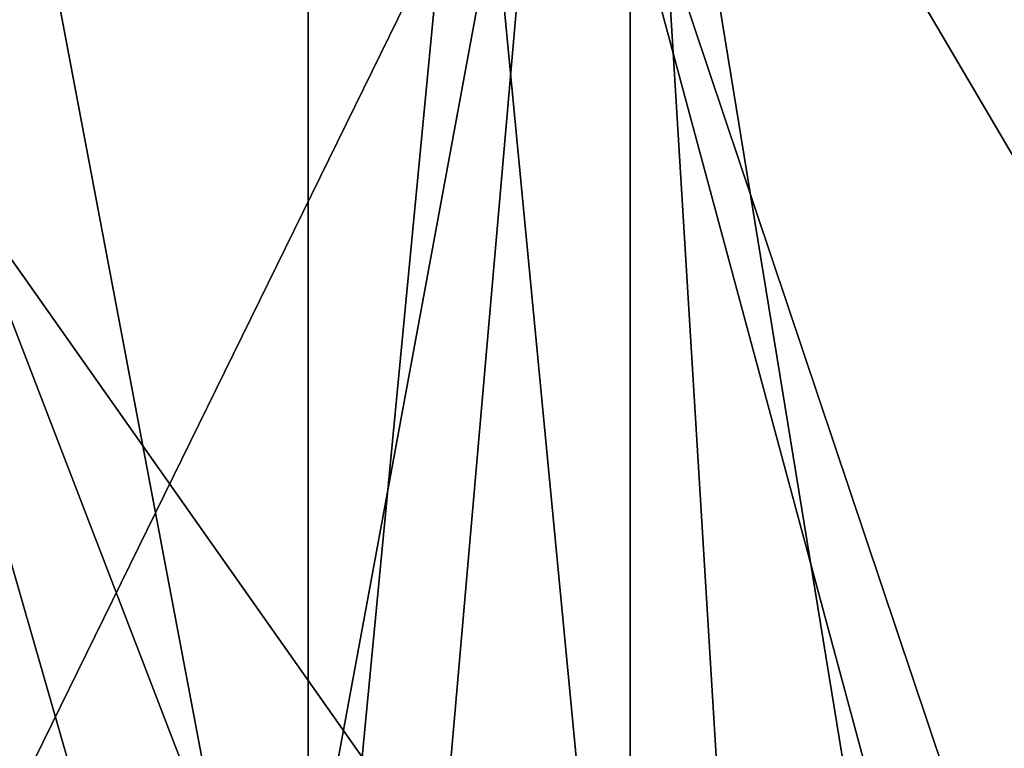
# Model space of a CAD drawing. Header units: millimetres. Extents: x -178 to 325, y 0 to 197.
# Tile 100 of 256: x 16.16 to 17.58, y 44.02 to 45.08. Entities that reach past the tile are written whole.
import ezdxf

# ---------------------------------------------------------------- set-up
doc = ezdxf.new("R2010")
doc.units = ezdxf.units.MM
doc.header["$LTSCALE"] = 52.148148
for name, color, linetype in [('10', 7, 'CONTINUOUS'), ('5', 7, 'CONTINUOUS'), ('9', 7, 'CONTINUOUS')]:
    doc.layers.add(name, color=color, linetype=linetype)

msp = doc.modelspace()

# ---------------------------------------------------------------- linework, layer by layer
at = {"layer": '10', "color": 7, "linetype": 'CONTINUOUS'}
for points in [[(16.5767, 43.2, -4.1978), (15.6597, 43.2, -6.869), (16.5767, 48.0433, -4.1978), (16.5767, 43.2, -4.1978)], [(16.5767, 48.0433, -4.1978), (15.6597, 43.2, -6.869), (15.6597, 48.0433, -6.869), (16.5767, 48.0433, -4.1978)], [(15.6597, 43.2, 6.869), (16.5767, 43.2, 4.1978), (15.6597, 48.0433, 6.869), (15.6597, 43.2, 6.869)], [(15.6597, 48.0433, 6.869), (16.5767, 43.2, 4.1978), (16.5767, 48.0433, 4.1978), (15.6597, 48.0433, 6.869)], [(17.0416, 43.2, -1.4121), (16.5767, 43.2, -4.1978), (17.0416, 48.0433, -1.4121), (17.0416, 43.2, -1.4121)], [(17.0416, 48.0433, -1.4121), (16.5767, 43.2, -4.1978), (16.5767, 48.0433, -4.1978), (17.0416, 48.0433, -1.4121)], [(16.5767, 43.2, 4.1978), (17.0416, 43.2, 1.4121), (16.5767, 48.0433, 4.1978), (16.5767, 43.2, 4.1978)], [(16.5767, 48.0433, 4.1978), (17.0416, 43.2, 1.4121), (17.0416, 48.0433, 1.4121), (16.5767, 48.0433, 4.1978)], [(17.0416, 43.2, 1.4121), (17.0416, 43.2, -1.4121), (17.0416, 48.0433, 1.4121), (17.0416, 43.2, 1.4121)], [(17.0416, 48.0433, 1.4121), (17.0416, 43.2, -1.4121), (17.0416, 48.0433, -1.4121), (17.0416, 48.0433, 1.4121)]]:
    msp.add_3dface(points, dxfattribs=at)
at = {"layer": '5', "color": 7, "linetype": 'CONTINUOUS'}
for points in [[(15.3987, 45.7937, -12.2801), (17.057, 45.7937, -9.8479), (17.2143, 43.2179, -10.341), (15.3987, 45.7937, -12.2801)], [(15.465, 43.2179, -12.8103), (15.3987, 45.7937, -12.2801), (17.2143, 43.2179, -10.341), (15.465, 43.2179, -12.8103)], [(17.057, 45.7937, 9.8479), (15.3987, 45.7937, 12.2801), (15.793, 43.2179, 12.4036), (17.057, 45.7937, 9.8479)], [(17.4776, 43.2179, 9.8896), (17.057, 45.7937, 9.8479), (15.793, 43.2179, 12.4036), (17.4776, 43.2179, 9.8896)], [(17.057, 45.7937, -9.8479), (18.3342, 45.7937, -7.1957), (18.5728, 43.2179, -7.6368), (17.057, 45.7937, -9.8479)], [(17.2143, 43.2179, -10.341), (17.057, 45.7937, -9.8479), (18.5728, 43.2179, -7.6368), (17.2143, 43.2179, -10.341)], [(18.3342, 45.7937, 7.1957), (17.057, 45.7937, 9.8479), (17.4776, 43.2179, 9.8896), (18.3342, 45.7937, 7.1957)], [(18.7652, 43.2179, 7.151), (18.3342, 45.7937, 7.1957), (17.4776, 43.2179, 9.8896), (18.7652, 43.2179, 7.151)]]:
    msp.add_3dface(points, dxfattribs=at)
at = {"layer": '9', "color": 7, "linetype": 'CONTINUOUS'}
for points in [[(14.9343, 43.1812, 11.0512), (15.7494, 45.6794, 9.0929), (16.4668, 43.1812, 8.6029), (14.9343, 43.1812, 11.0512)], [(16.7104, 43.1812, -8.1195), (15.7494, 45.6794, -9.0929), (15.25, 43.1812, -10.6114), (16.7104, 43.1812, -8.1195)], [(16.9287, 45.6794, -6.644), (15.7494, 45.6794, -9.0929), (16.7104, 43.1812, -8.1195), (16.9287, 45.6794, -6.644)], [(15.7494, 45.6794, 9.0929), (16.9287, 45.6794, 6.644), (16.4668, 43.1812, 8.6029), (15.7494, 45.6794, 9.0929)], [(16.4668, 43.1812, 8.6029), (16.9287, 45.6794, 6.644), (17.6012, 43.1812, 5.9467), (16.4668, 43.1812, 8.6029)], [(17.767, 43.1812, -5.4313), (16.9287, 45.6794, -6.644), (16.7104, 43.1812, -8.1195), (17.767, 43.1812, -5.4313)], [(17.7299, 45.6794, -4.0467), (16.9287, 45.6794, -6.644), (17.767, 43.1812, -5.4313), (17.7299, 45.6794, -4.0467)], [(16.9287, 45.6794, 6.644), (17.7299, 45.6794, 4.0467), (17.6012, 43.1812, 5.9467), (16.9287, 45.6794, 6.644)]]:
    msp.add_3dface(points, dxfattribs=at)

doc.saveas('drawing.dxf')
